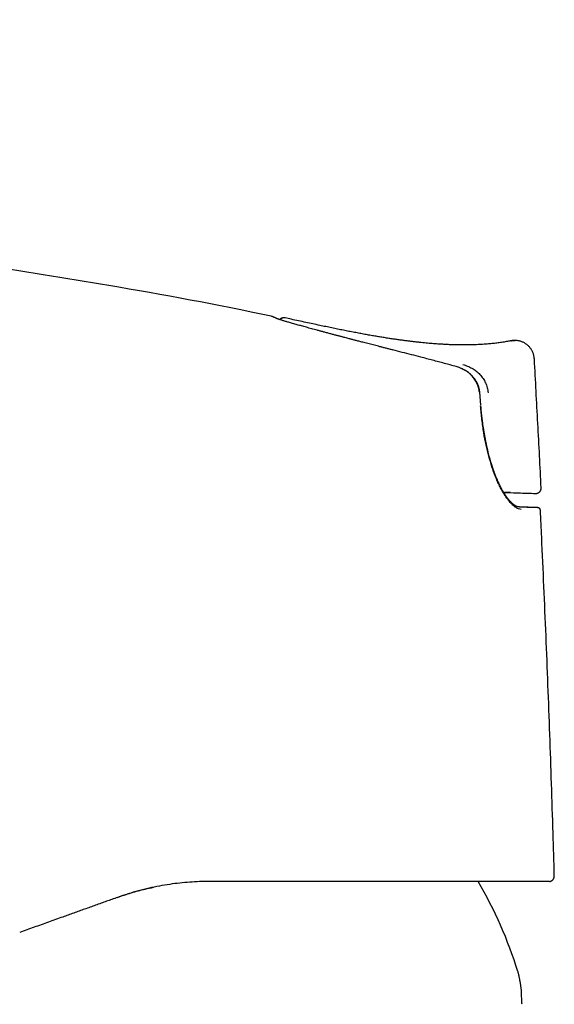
# Model space of a CAD drawing. Header units: millimetres. Extents: x 8 to 690, y 12 to 446.
# Tile 4 of 31: x 136 to 166, y 392 to 446. Entities that reach past the tile are written whole.
import ezdxf

# ---------------------------------------------------------------- set-up
doc = ezdxf.new("R2010")
doc.units = ezdxf.units.MM

msp = doc.modelspace()

# ---------------------------------------------------------------- linework, layer by layer
at = {"color": 7, "linetype": 'Continuous', "lineweight": 30}
for p, q in [((141.063, 431.701), (141.063, 431.701)), ((150.042, 430.004), (150.039, 430.005)), ((150.762, 429.921), (150.739, 429.922)), ((150.808, 429.914), (150.81, 429.913)), ((160.693, 428.439), (160.883, 428.442)), ((161.618, 425.097), (161.56, 425.814)), ((162.877, 420.276), (162.92, 420.275)), ((163.26, 420.263), (163.196, 420.263)), ((164.639, 420.216), (164.641, 420.216)), ((164.641, 420.216), (164.663, 420.217)), ((164.906, 419.289), (164.902, 419.289)), ((165.668, 399.083), (165.673, 399.083)), ((165.408, 398.777), (165.377, 398.775))]:
    msp.add_line(p, q, dxfattribs=at)
at = {"color": 7, "linetype": 'Continuous', "lineweight": 30, "flags": 128}
for points in [[(150.739, 429.923), (150.74, 429.923), (150.711, 429.922), (150.682, 429.918), (150.653, 429.911), (150.626, 429.902), (150.599, 429.89), (150.574, 429.876), (150.55, 429.859), (150.528, 429.84), (150.512, 429.823)], [(150.798, 429.916), (150.769, 429.921), (150.748, 429.922)], [(162.878, 420.273), (163.025, 420.268), (163.223, 420.262), (163.421, 420.255), (163.619, 420.249), (163.816, 420.242)]]:
    msp.add_lwpolyline(points, dxfattribs=at)
at = {"color": 7, "linetype": 'Continuous', "lineweight": 30}
for centre, radius, start, end in [((108.414, 234.385), 200, 77.98771, 80.60464), ((172.108, 671.422), 251.316, 268.10917, 268.29443), ((164.759, 419.282), 0.15, 82.997, 97.7434), ((140.664, 386.609), 24.1, 17.3777, 30.3204)]:
    msp.add_arc(centre, radius, start, end, dxfattribs=at)
for centre, start_param, end_param in [((162.852, 420.275), 4.787244, 6.276039), ((162.915, 420.275), 6.276039, 7.841239)]:
    msp.add_ellipse(centre, major_axis=(0.344, -0.011), ratio=0.000237, start_param=start_param, end_param=end_param, dxfattribs=at)
for points, knots in [([(141.064, 431.702), (136.24, 432.5), (126.413, 434.124), (111.584, 436.572), (86.752, 440.672), (66.923, 443.946), (52.095, 446.395)], [0, 0, 0, 0, 0.162674, 0.3313495, 0.5000249, 1, 1, 1, 1]), ([(150.339, 429.884), (150.334, 429.887), (150.324, 429.891), (150.31, 429.897), (150.297, 429.903), (150.286, 429.908), (150.275, 429.912), (150.265, 429.916), (150.257, 429.92), (150.249, 429.923), (150.243, 429.926), (150.237, 429.929), (150.232, 429.931), (150.227, 429.933), (150.223, 429.935), (150.218, 429.937), (150.208, 429.941), (150.194, 429.947), (150.176, 429.955), (150.161, 429.961), (150.148, 429.966), (150.138, 429.97), (150.13, 429.973), (150.124, 429.976), (150.121, 429.977), (150.118, 429.978), (150.115, 429.979), (150.112, 429.981), (150.109, 429.982), (150.105, 429.983), (150.101, 429.985), (150.096, 429.987), (150.09, 429.989), (150.084, 429.991), (150.078, 429.993), (150.072, 429.996), (150.065, 429.998), (150.059, 430), (150.052, 430.002), (150.047, 430.003), (150.045, 430.004), (150.045, 430.004)], [0, 0, 0, 0, 0.0339927, 0.0660023, 0.0960321, 0.1240851, 0.1501638, 0.1742709, 0.1964084, 0.2165784, 0.233015, 0.2478677, 0.2613451, 0.2746963, 0.2881299, 0.3016459, 0.3152442, 0.3727897, 0.4311583, 0.4882779, 0.5281229, 0.5678203, 0.6081578, 0.6218859, 0.6356872, 0.6495616, 0.663509, 0.6775296, 0.691712, 0.7071375, 0.7271082, 0.7492041, 0.7734243, 0.7997679, 0.828234, 0.8588214, 0.889603, 0.9222688, 0.956818, 0.9932498, 1, 1, 1, 1]), ([(156.761, 428.143), (156.697, 428.159), (156.573, 428.191), (156.391, 428.237), (156.216, 428.282), (156.049, 428.325), (155.889, 428.366), (155.737, 428.405), (155.588, 428.443), (155.443, 428.481), (155.301, 428.517), (155.168, 428.552), (155.044, 428.584), (154.931, 428.613), (154.83, 428.639), (154.739, 428.663), (154.654, 428.685), (154.574, 428.706), (154.497, 428.726), (154.423, 428.745), (154.334, 428.768), (154.23, 428.795), (154.114, 428.826), (154.016, 428.851), (153.934, 428.872), (153.866, 428.89), (153.796, 428.908), (153.723, 428.928), (153.643, 428.949), (153.56, 428.971), (153.473, 428.994), (153.382, 429.018), (153.287, 429.044), (153.188, 429.07), (153.06, 429.105), (152.909, 429.146), (152.738, 429.192), (152.575, 429.236), (152.42, 429.278), (152.269, 429.319), (152.122, 429.359), (151.98, 429.398), (151.844, 429.435), (151.715, 429.471), (151.591, 429.505), (151.468, 429.54), (151.343, 429.575), (151.219, 429.61), (151.101, 429.644), (150.996, 429.675), (150.902, 429.702), (150.818, 429.727), (150.74, 429.751), (150.666, 429.773), (150.598, 429.794), (150.537, 429.814), (150.483, 429.832), (150.437, 429.847), (150.397, 429.862), (150.363, 429.874), (150.347, 429.881), (150.339, 429.884)], [0, 0, 0, 0, 0.019779, 0.038821, 0.05713, 0.074711, 0.091569, 0.107707, 0.123128, 0.139267, 0.154544, 0.168963, 0.182525, 0.195232, 0.206044, 0.216151, 0.225554, 0.234436, 0.243064, 0.251442, 0.259569, 0.273819, 0.287227, 0.299795, 0.30824, 0.316258, 0.324344, 0.333179, 0.34277, 0.353118, 0.36357, 0.374701, 0.386512, 0.399007, 0.412004, 0.434999, 0.45763, 0.479896, 0.5018, 0.52328, 0.545641, 0.567733, 0.589567, 0.611146, 0.632476, 0.653561, 0.678282, 0.703145, 0.728159, 0.753328, 0.774812, 0.796452, 0.818402, 0.84068, 0.863292, 0.886244, 0.908201, 0.930516, 0.95325, 0.976408, 1, 1, 1, 1]), ([(150.739, 429.922), (150.734, 429.923), (150.724, 429.923), (150.703, 429.921), (150.677, 429.917), (150.647, 429.91), (150.615, 429.898), (150.582, 429.882), (150.552, 429.861), (150.53, 429.843), (150.517, 429.828), (150.512, 429.822)], [0, 0, 0, 0, 0.119524, 0.270782, 0.412557, 0.545528, 0.67051, 0.788416, 0.87279, 0.954069, 1, 1, 1, 1]), ([(160.693, 428.423), (160.69, 428.423), (160.684, 428.423), (160.671, 428.423), (160.656, 428.423), (160.638, 428.423), (160.618, 428.422), (160.596, 428.422), (160.572, 428.422), (160.545, 428.422), (160.516, 428.422), (160.485, 428.422), (160.452, 428.422), (160.416, 428.423), (160.378, 428.423), (160.337, 428.424), (160.292, 428.425), (160.235, 428.426), (160.164, 428.428), (160.08, 428.431), (159.985, 428.434), (159.88, 428.438), (159.766, 428.443), (159.641, 428.449), (159.51, 428.457), (159.375, 428.465), (159.234, 428.474), (159.086, 428.485), (158.929, 428.497), (158.763, 428.511), (158.592, 428.527), (158.416, 428.544), (158.234, 428.563), (158.045, 428.583), (157.848, 428.606), (157.645, 428.631), (157.436, 428.657), (157.221, 428.686), (156.999, 428.717), (156.768, 428.751), (156.528, 428.787), (156.279, 428.826), (156.022, 428.868), (155.759, 428.912), (155.487, 428.959), (155.209, 429.009), (154.923, 429.061), (154.629, 429.117), (154.329, 429.175), (154.02, 429.235), (153.705, 429.299), (153.383, 429.365), (153.053, 429.433), (152.704, 429.507), (152.335, 429.585), (151.947, 429.668), (151.549, 429.754), (151.169, 429.836), (150.922, 429.889), (150.81, 429.913)], [0, 0, 0, 0, 0.009699, 0.018692, 0.026989, 0.034604, 0.041555, 0.047865, 0.053564, 0.058694, 0.063312, 0.067493, 0.071342, 0.074989, 0.078588, 0.082359, 0.086666, 0.091554, 0.098656, 0.106708, 0.115711, 0.125664, 0.136567, 0.14842, 0.161224, 0.173796, 0.187166, 0.201335, 0.216302, 0.232067, 0.248629, 0.265242, 0.282585, 0.30066, 0.319467, 0.339006, 0.35891, 0.379521, 0.40084, 0.422868, 0.446075, 0.47002, 0.494702, 0.520122, 0.546279, 0.573171, 0.600798, 0.629157, 0.658248, 0.688069, 0.718621, 0.749903, 0.781917, 0.81466, 0.851522, 0.889268, 0.9279, 0.967417, 1, 1, 1, 1]), ([(163.278, 428.651), (163.217, 428.639), (163.069, 428.61), (162.833, 428.571), (162.57, 428.534), (162.306, 428.503), (162.02, 428.475), (161.712, 428.452), (161.38, 428.435), (161.049, 428.425), (160.828, 428.424), (160.717, 428.423)], [0, 0, 0, 0, 0.072226, 0.175462, 0.278645, 0.381752, 0.484813, 0.613607, 0.742395, 0.871192, 1, 1, 1, 1]), ([(163.52, 428.671), (163.508, 428.671), (163.473, 428.672), (163.415, 428.669), (163.347, 428.663), (163.303, 428.655), (163.282, 428.651)], [0, 0, 0, 0, 0.140951, 0.428655, 0.715876, 1, 1, 1, 1]), ([(163.283, 428.651), (163.306, 428.655), (163.352, 428.663), (163.422, 428.67), (163.479, 428.673), (163.512, 428.671), (163.52, 428.671)], [0, 0, 0, 0, 0.289778, 0.587521, 0.892896, 1, 1, 1, 1]), ([(164.576, 427.645), (164.574, 427.672), (164.57, 427.726), (164.556, 427.808), (164.536, 427.891), (164.508, 427.974), (164.475, 428.051), (164.437, 428.123), (164.397, 428.189), (164.351, 428.252), (164.301, 428.312), (164.246, 428.369), (164.187, 428.422), (164.124, 428.471), (164.058, 428.514), (163.989, 428.553), (163.917, 428.586), (163.845, 428.614), (163.771, 428.636), (163.697, 428.653), (163.623, 428.665), (163.556, 428.67), (163.512, 428.672), (163.493, 428.672), (163.492, 428.672)], [0, 0, 0, 0, 0.048677, 0.098867, 0.150487, 0.20343, 0.257574, 0.303512, 0.350095, 0.397219, 0.444774, 0.492644, 0.540708, 0.588843, 0.636927, 0.684842, 0.732473, 0.779714, 0.826472, 0.872703, 0.918409, 0.963643, 0.997356, 1, 1, 1, 1]), ([(160.259, 427.229), (160.041, 427.287), (159.606, 427.404), (158.953, 427.577), (158.346, 427.737), (157.786, 427.882), (157.272, 428.014), (156.93, 428.102), (156.759, 428.145)], [0, 0, 0, 0, 0.186647, 0.373321, 0.560006, 0.706684, 0.853351, 1, 1, 1, 1]), ([(164.951, 420.532), (164.922, 421.117), (164.862, 422.303), (164.735, 424.674), (164.64, 426.46), (164.576, 427.645)], [0, 0, 0, 0, 0.2470205, 0.5000723, 1, 1, 1, 1]), ([(161.54, 425.81), (161.527, 425.898), (161.503, 426.07), (161.409, 426.312), (161.282, 426.532), (161.067, 426.791), (160.735, 427.058), (160.417, 427.172), (160.259, 427.229)], [0, 0, 0, 0, 0.130162, 0.256316, 0.380649, 0.504528, 0.752351, 1, 1, 1, 1]), ([(161.559, 425.814), (161.557, 425.836), (161.552, 425.883), (161.541, 425.95), (161.528, 426.012), (161.514, 426.067), (161.5, 426.114), (161.487, 426.153), (161.475, 426.185), (161.465, 426.211), (161.456, 426.231), (161.448, 426.252), (161.438, 426.274), (161.428, 426.296), (161.417, 426.318), (161.403, 426.347), (161.383, 426.383), (161.359, 426.425), (161.329, 426.472), (161.296, 426.522), (161.256, 426.576), (161.209, 426.634), (161.154, 426.696), (161.091, 426.759), (161.023, 426.822), (160.95, 426.882), (160.872, 426.939), (160.788, 426.996), (160.695, 427.05), (160.594, 427.102), (160.486, 427.15), (160.374, 427.193), (160.296, 427.216), (160.259, 427.227)], [0, 0, 0, 0, 0.033308, 0.068487, 0.099767, 0.127281, 0.151128, 0.171385, 0.188107, 0.201337, 0.211746, 0.22115, 0.234842, 0.246076, 0.256666, 0.271993, 0.292383, 0.3178, 0.343558, 0.372957, 0.405979, 0.442611, 0.482842, 0.526667, 0.574084, 0.61852, 0.6657, 0.715617, 0.768259, 0.823607, 0.881634, 0.942303, 1, 1, 1, 1]), ([(160.628, 427.337), (160.714, 427.31), (160.887, 427.257), (161.133, 427.136), (161.364, 426.984), (161.572, 426.797), (161.747, 426.576), (161.884, 426.329), (161.983, 426.064), (162.008, 425.878), (162.021, 425.785)], [0, 0, 0, 0, 0.121268, 0.244496, 0.368778, 0.493884, 0.620169, 0.747211, 0.874068, 1, 1, 1, 1]), ([(163.854, 419.327), (163.802, 419.336), (163.696, 419.352), (163.523, 419.453), (163.34, 419.611), (163.15, 419.827), (162.959, 420.092), (162.793, 420.368), (162.653, 420.638), (162.536, 420.888), (162.393, 421.234), (162.228, 421.691), (162.054, 422.277), (161.902, 422.908), (161.775, 423.583), (161.671, 424.303), (161.625, 424.8), (161.602, 425.054)], [0, 0, 0, 0, 0.062211, 0.124215, 0.186826, 0.250841, 0.314078, 0.376337, 0.417684, 0.459159, 0.500988, 0.578775, 0.657478, 0.738089, 0.821521, 0.908589, 1, 1, 1, 1]), ([(161.616, 425.057), (161.616, 425.057), (161.621, 425.058), (161.622, 425.057), (161.621, 425.057), (161.616, 425.056), (161.616, 425.056)], [0, 0, 0, 0, 0.009931, 0.488697, 0.967462, 1, 1, 1, 1]), ([(163.718, 419.47), (163.714, 419.47), (163.707, 419.47), (163.698, 419.471), (163.689, 419.472), (163.682, 419.473), (163.676, 419.475), (163.67, 419.476), (163.662, 419.477), (163.651, 419.48), (163.631, 419.486), (163.606, 419.494), (163.577, 419.507), (163.548, 419.52), (163.522, 419.535), (163.496, 419.551), (163.473, 419.566), (163.453, 419.58), (163.436, 419.593), (163.418, 419.606), (163.399, 419.622), (163.378, 419.639), (163.354, 419.66), (163.33, 419.682), (163.3, 419.711), (163.267, 419.745), (163.23, 419.785), (163.194, 419.825), (163.164, 419.861), (163.14, 419.891), (163.12, 419.916), (163.102, 419.94), (163.085, 419.962), (163.069, 419.984), (163.051, 420.008), (163.031, 420.037), (163.009, 420.069), (162.985, 420.103), (162.963, 420.138), (162.941, 420.172), (162.921, 420.204), (162.902, 420.233), (162.886, 420.26), (162.871, 420.285), (162.853, 420.316), (162.83, 420.355), (162.802, 420.406), (162.77, 420.464), (162.736, 420.528), (162.7, 420.598), (162.663, 420.672), (162.625, 420.752), (162.586, 420.838), (162.549, 420.92), (162.515, 420.999), (162.485, 421.07), (162.456, 421.141), (162.43, 421.209), (162.405, 421.273), (162.382, 421.333), (162.363, 421.386), (162.346, 421.432), (162.333, 421.469), (162.321, 421.503), (162.312, 421.529), (162.306, 421.547), (162.301, 421.56), (162.297, 421.573), (162.29, 421.591), (162.282, 421.617), (162.271, 421.65), (162.258, 421.689), (162.243, 421.735), (162.226, 421.788), (162.208, 421.846), (162.189, 421.908), (162.17, 421.971), (162.143, 422.064), (162.108, 422.187), (162.067, 422.343), (162.034, 422.474), (162.008, 422.578), (161.99, 422.655), (161.972, 422.732), (161.955, 422.809), (161.939, 422.881), (161.925, 422.948), (161.912, 423.007), (161.902, 423.059), (161.892, 423.104), (161.885, 423.141), (161.879, 423.171), (161.874, 423.197), (161.87, 423.221), (161.865, 423.245), (161.86, 423.272), (161.854, 423.303), (161.847, 423.34), (161.839, 423.385), (161.83, 423.436), (161.819, 423.495), (161.808, 423.561), (161.796, 423.633), (161.783, 423.713), (161.768, 423.804), (161.753, 423.906), (161.736, 424.021), (161.719, 424.144), (161.702, 424.277), (161.685, 424.417), (161.668, 424.566), (161.652, 424.722), (161.636, 424.887), (161.626, 424.999), (161.621, 425.057)], [0, 0, 0, 0, 0.006551, 0.012321, 0.017314, 0.021531, 0.024973, 0.027694, 0.030316, 0.03794, 0.046112, 0.06093, 0.075417, 0.087821, 0.099509, 0.110421, 0.121102, 0.12795, 0.134756, 0.141529, 0.148844, 0.156959, 0.165875, 0.175318, 0.184563, 0.198611, 0.212075, 0.224796, 0.236387, 0.243945, 0.250908, 0.257224, 0.262973, 0.268143, 0.274289, 0.281409, 0.289501, 0.297548, 0.30572, 0.313293, 0.320265, 0.326638, 0.332413, 0.33759, 0.342169, 0.351286, 0.361403, 0.372523, 0.384638, 0.397512, 0.410783, 0.424677, 0.439196, 0.454341, 0.465752, 0.477418, 0.488599, 0.499109, 0.508943, 0.518098, 0.526574, 0.532639, 0.538303, 0.543372, 0.547333, 0.549648, 0.551284, 0.553058, 0.555378, 0.559194, 0.563927, 0.569575, 0.576139, 0.583618, 0.591857, 0.600578, 0.609309, 0.61805, 0.638898, 0.659802, 0.680762, 0.690786, 0.700822, 0.71087, 0.720929, 0.730448, 0.738985, 0.746538, 0.753108, 0.758936, 0.763685, 0.767354, 0.770298, 0.773304, 0.776522, 0.779543, 0.783427, 0.788175, 0.793787, 0.800262, 0.8076, 0.8158, 0.824861, 0.834784, 0.845565, 0.858659, 0.872826, 0.888063, 0.904363, 0.921722, 0.939794, 0.958872, 0.978944, 1, 1, 1, 1]), ([(164.663, 420.217), (164.666, 420.217), (164.672, 420.217), (164.685, 420.218), (164.7, 420.22), (164.715, 420.223), (164.731, 420.227), (164.747, 420.232), (164.763, 420.238), (164.78, 420.245), (164.797, 420.254), (164.816, 420.266), (164.838, 420.281), (164.859, 420.3), (164.88, 420.322), (164.899, 420.348), (164.917, 420.378), (164.933, 420.412), (164.944, 420.448), (164.95, 420.489), (164.95, 420.517), (164.95, 420.531)], [0, 0, 0, 0, 0.0602642, 0.1576887, 0.2448403, 0.3218484, 0.3888981, 0.4462688, 0.4944078, 0.5340755, 0.5666334, 0.594511, 0.6268498, 0.6697146, 0.7041359, 0.7447562, 0.7957855, 0.8405284, 0.8901034, 0.9436255, 1, 1, 1, 1]), ([(164.738, 419.432), (164.738, 419.432), (164.738, 419.432), (164.736, 419.432), (164.731, 419.432), (164.725, 419.432), (164.718, 419.432), (164.711, 419.433), (164.702, 419.433), (164.691, 419.433), (164.678, 419.433), (164.664, 419.434), (164.643, 419.434), (164.612, 419.435), (164.568, 419.437), (164.526, 419.438), (164.489, 419.439), (164.458, 419.44), (164.425, 419.441), (164.391, 419.442), (164.357, 419.444), (164.322, 419.445), (164.287, 419.446), (164.259, 419.447), (164.237, 419.448), (164.22, 419.449), (164.201, 419.449), (164.18, 419.45), (164.157, 419.451), (164.131, 419.452), (164.104, 419.453), (164.074, 419.454), (164.041, 419.456), (164.005, 419.457), (163.965, 419.459), (163.923, 419.461), (163.877, 419.463), (163.827, 419.465), (163.774, 419.467), (163.737, 419.469), (163.718, 419.47)], [0, 0, 0, 0, 0.0088788, 0.0302454, 0.0504566, 0.0697912, 0.0887261, 0.1072704, 0.1254251, 0.1531678, 0.1799522, 0.2057801, 0.2307583, 0.2899043, 0.349051, 0.408203, 0.4404659, 0.4727291, 0.5049944, 0.5370163, 0.5679878, 0.5978468, 0.6265936, 0.6542475, 0.6658363, 0.6787693, 0.6930473, 0.7086713, 0.7256427, 0.7436238, 0.7629073, 0.7834951, 0.805389, 0.8290786, 0.8541332, 0.8805558, 0.9083499, 0.9375191, 0.9680676, 1, 1, 1, 1]), ([(164.773, 419.431), (164.772, 419.431), (164.77, 419.432), (164.766, 419.432), (164.76, 419.432), (164.754, 419.432), (164.747, 419.433), (164.74, 419.433), (164.733, 419.433), (164.726, 419.433), (164.719, 419.434), (164.713, 419.434), (164.706, 419.434), (164.699, 419.434), (164.691, 419.435), (164.683, 419.435), (164.674, 419.435), (164.665, 419.435), (164.656, 419.436), (164.638, 419.436), (164.612, 419.437), (164.572, 419.439), (164.529, 419.44), (164.485, 419.441), (164.442, 419.443), (164.402, 419.444), (164.36, 419.446), (164.316, 419.447), (164.271, 419.449), (164.226, 419.45), (164.191, 419.451), (164.167, 419.452), (164.153, 419.453), (164.137, 419.453), (164.12, 419.454), (164.101, 419.455), (164.078, 419.455), (164.053, 419.456), (164.023, 419.457), (163.99, 419.459), (163.955, 419.46), (163.92, 419.461), (163.897, 419.462), (163.887, 419.462)], [0, 0, 0, 0, 0.0230352, 0.0514595, 0.0783852, 0.1038114, 0.1277374, 0.1501625, 0.1699305, 0.1883627, 0.2054584, 0.2212168, 0.2356374, 0.2521086, 0.2678305, 0.2836645, 0.2996106, 0.3156689, 0.3318397, 0.348123, 0.3997173, 0.4516845, 0.5036519, 0.5556206, 0.5934161, 0.6312118, 0.669008, 0.7064448, 0.7424088, 0.7768188, 0.8096719, 0.818912, 0.8289382, 0.8399629, 0.8519867, 0.8650102, 0.8790342, 0.8968479, 0.9160538, 0.9366535, 0.9586485, 0.9825325, 1, 1, 1, 1]), ([(164.907, 419.289), (164.907, 419.293), (164.907, 419.301), (164.905, 419.313), (164.902, 419.325), (164.897, 419.338), (164.891, 419.353), (164.882, 419.368), (164.87, 419.383), (164.857, 419.396), (164.841, 419.408), (164.824, 419.418), (164.806, 419.425), (164.79, 419.429), (164.78, 419.43), (164.777, 419.431)], [0, 0, 0, 0, 0.020036, 0.043744, 0.072707, 0.107793, 0.164875, 0.234277, 0.316299, 0.411093, 0.518732, 0.639251, 0.772666, 0.918992, 1, 1, 1, 1]), ([(165.677, 399.083), (165.655, 399.873), (165.607, 401.571), (165.524, 404.177), (165.43, 406.901), (165.329, 409.625), (165.221, 412.349), (165.105, 415.072), (165.001, 417.385), (164.933, 418.791), (164.908, 419.289)], [0, 0, 0, 0, 0.117232, 0.252025, 0.38682, 0.521615, 0.65641, 0.791204, 0.925998, 1, 1, 1, 1]), ([(165.408, 398.777), (165.411, 398.777), (165.416, 398.777), (165.425, 398.779), (165.433, 398.78), (165.441, 398.782), (165.449, 398.784), (165.458, 398.786), (165.466, 398.788), (165.473, 398.791), (165.48, 398.793), (165.485, 398.795), (165.49, 398.797), (165.496, 398.8), (165.501, 398.802), (165.508, 398.805), (165.517, 398.81), (165.53, 398.817), (165.546, 398.827), (165.566, 398.842), (165.589, 398.862), (165.611, 398.886), (165.63, 398.913), (165.646, 398.941), (165.659, 398.972), (165.669, 399.007), (165.676, 399.045), (165.676, 399.07), (165.676, 399.083)], [0, 0, 0, 0, 0.092138, 0.181347, 0.261831, 0.333612, 0.396721, 0.451198, 0.497102, 0.534531, 0.553701, 0.569709, 0.582695, 0.592919, 0.600919, 0.607933, 0.618685, 0.634872, 0.656587, 0.684072, 0.719195, 0.76236, 0.795429, 0.831668, 0.870739, 0.912197, 0.955493, 1, 1, 1, 1]), ([(141.536, 397.896), (141.792, 397.983), (142.298, 398.155), (142.965, 398.337), (143.375, 398.422), (143.529, 398.454)], [0, 0, 0, 0, 0.391811, 0.771968, 1, 1, 1, 1]), ([(146.594, 398.775), (146.42, 398.773), (146.067, 398.77), (145.531, 398.74), (144.982, 398.691), (144.422, 398.62), (143.856, 398.526), (143.283, 398.408), (142.706, 398.265), (142.123, 398.097), (141.735, 397.963), (141.54, 397.896)], [0, 0, 0, 0, 0.102691, 0.207662, 0.314947, 0.424575, 0.536573, 0.648905, 0.763573, 0.880597, 1, 1, 1, 1]), ([(165.377, 398.775), (165.377, 398.775), (165.377, 398.775), (165.348, 398.775), (165.298, 398.775), (165.226, 398.775), (165.13, 398.775), (165.02, 398.775), (164.901, 398.775), (164.778, 398.775), (164.641, 398.775), (164.49, 398.775), (164.325, 398.775), (164.129, 398.775), (163.896, 398.775), (163.622, 398.775), (163.327, 398.775), (163.011, 398.775), (162.673, 398.775), (162.321, 398.775), (161.956, 398.775), (161.579, 398.775), (161.183, 398.775), (160.769, 398.775), (160.348, 398.775), (159.924, 398.775), (159.499, 398.775), (159.06, 398.775), (158.607, 398.775), (158.142, 398.775), (157.662, 398.775), (157.165, 398.775), (156.649, 398.775), (156.115, 398.775), (155.677, 398.775), (155.346, 398.775), (155.124, 398.775), (154.9, 398.775), (154.674, 398.775), (154.446, 398.775), (154.082, 398.775), (153.577, 398.775), (152.923, 398.775), (152.253, 398.775), (151.569, 398.775), (150.87, 398.775), (150.17, 398.775), (149.47, 398.775), (148.77, 398.775), (148.057, 398.775), (147.331, 398.775), (146.841, 398.775), (146.594, 398.775)], [0, 0, 0, 0, 0.023745, 0.047349, 0.070832, 0.094216, 0.11752, 0.140767, 0.159006, 0.177234, 0.195459, 0.213694, 0.231948, 0.250232, 0.273949, 0.297508, 0.320931, 0.344244, 0.36747, 0.390634, 0.412439, 0.434232, 0.456034, 0.477865, 0.499746, 0.519748, 0.539692, 0.559593, 0.579469, 0.599337, 0.619214, 0.639117, 0.659596, 0.68014, 0.700765, 0.708895, 0.717041, 0.725204, 0.733387, 0.741589, 0.749812, 0.772332, 0.794959, 0.817715, 0.840623, 0.863706, 0.886985, 0.909133, 0.931492, 0.954079, 0.976909, 1, 1, 1, 1]), ([(141.54, 397.896), (141.339, 397.823), (140.937, 397.679), (140.333, 397.463), (139.728, 397.246), (139.124, 397.029), (138.456, 396.79), (137.726, 396.528), (136.933, 396.244), (136.405, 396.055), (136.141, 395.96)], [0, 0, 0, 0, 0.1119776, 0.2239587, 0.3359491, 0.4479508, 0.5599628, 0.7066534, 0.8533395, 1, 1, 1, 1]), ([(163.864, 392.662), (163.863, 392.672), (163.863, 392.694), (163.862, 392.73), (163.859, 392.773), (163.853, 392.824), (163.846, 392.883), (163.837, 392.949), (163.827, 393.021), (163.814, 393.096), (163.801, 393.175), (163.787, 393.256), (163.772, 393.336), (163.757, 393.413), (163.742, 393.486), (163.728, 393.553), (163.715, 393.613), (163.703, 393.665), (163.692, 393.71), (163.682, 393.747), (163.673, 393.778), (163.667, 393.798), (163.664, 393.807)], [0, 0, 0, 0, 0.02681, 0.057115, 0.093355, 0.136933, 0.18833, 0.247241, 0.308816, 0.375012, 0.444317, 0.515031, 0.585371, 0.653576, 0.718012, 0.777278, 0.830311, 0.876494, 0.915115, 0.947608, 0.975223, 1, 1, 1, 1]), ([(163.894, 391.989), (163.891, 392.037), (163.884, 392.173), (163.871, 392.397), (163.866, 392.573), (163.864, 392.662)], [0, 0, 0, 0, 0.215009, 0.607521, 1, 1, 1, 1])]:
    msp.add_open_spline(points, degree=3, knots=knots, dxfattribs=at)

doc.saveas('drawing.dxf')
